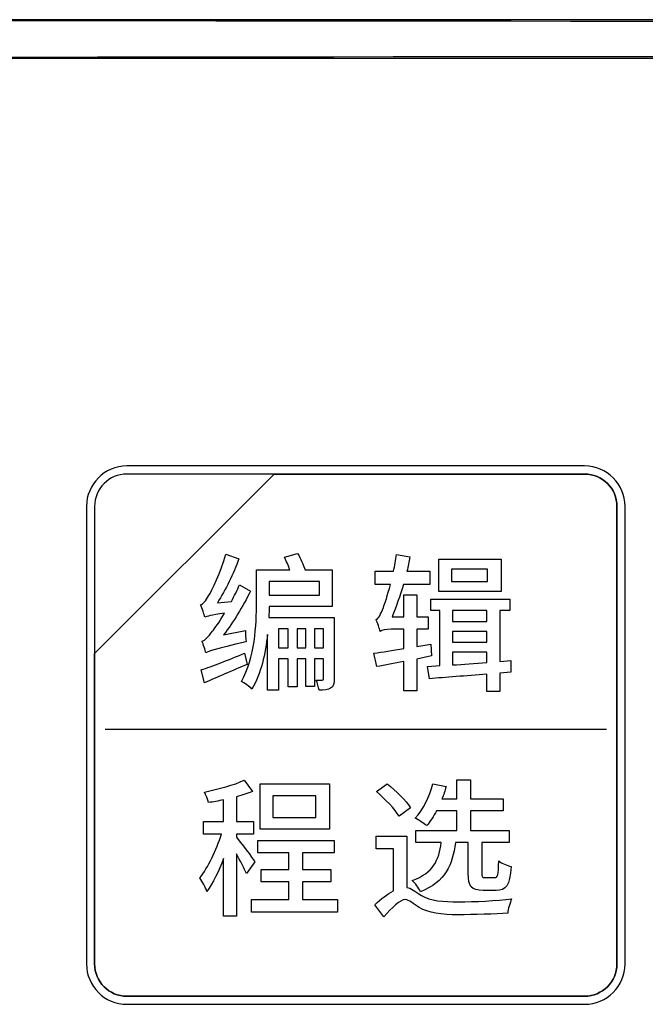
# Model space of a CAD drawing. Header units: millimetres. Extents: x 7205 to 9529, y -660 to 140.
# Tile 117 of 193: x 7567 to 7583, y -52 to -27. Entities that reach past the tile are written whole.
import ezdxf

# ---------------------------------------------------------------- set-up
doc = ezdxf.new("R2010")
doc.units = ezdxf.units.MM
doc.header["$LTSCALE"] = 3

msp = doc.modelspace()

# ---------------------------------------------------------------- linework, layer by layer
at = {"linetype": 'Continuous', "lineweight": 30}
for p, q in [((7651.521, -26.557), (7553.221, -26.557)), ((7553.221, -27.557), (7651.521, -27.557))]:
    msp.add_line(p, q, dxfattribs=at)
for centre, start_param, end_param in [((7602.371, 54.167), 4.680491, 4.744287), ((7602.371, -108.281), 1.538898, 1.602695)]:
    msp.add_ellipse(centre, major_axis=(1541.102, 0), ratio=0.052408, start_param=start_param, end_param=end_param, dxfattribs=at)
for points, knots in [([(7569.337, -38.163), (7569.337, -38.163), (7581.237, -38.163), (7581.237, -38.163), (7581.237, -38.163), (7581.814, -38.163), (7582.287, -38.635), (7582.287, -39.213), (7582.287, -39.213), (7582.287, -39.213), (7582.287, -51.113), (7582.287, -51.113), (7582.287, -51.113), (7582.287, -51.69), (7581.814, -52.163), (7581.237, -52.163), (7581.237, -52.163), (7581.237, -52.163), (7569.337, -52.163), (7569.337, -52.163), (7569.337, -52.163), (7568.759, -52.163), (7568.287, -51.69), (7568.287, -51.113), (7568.287, -51.113), (7568.287, -51.113), (7568.287, -39.213), (7568.287, -39.213), (7568.287, -39.213), (7568.287, -38.635), (7568.759, -38.163), (7569.337, -38.163)], [0, 0, 0, 0, 0.111111, 0.111111, 0.111111, 0.111111, 0.222222, 0.222222, 0.222222, 0.222222, 0.333333, 0.333333, 0.333333, 0.333333, 0.444444, 0.444444, 0.444444, 0.444444, 0.555556, 0.555556, 0.555556, 0.555556, 0.666667, 0.666667, 0.666667, 0.666667, 0.777778, 0.777778, 0.777778, 0.777778, 1, 1, 1, 1]), ([(7569.337, -38.163), (7569.337, -38.163), (7581.237, -38.163), (7581.237, -38.163), (7581.237, -38.163), (7581.814, -38.163), (7582.287, -38.635), (7582.287, -39.213), (7582.287, -39.213), (7582.287, -39.213), (7582.287, -51.113), (7582.287, -51.113), (7582.287, -51.113), (7582.287, -51.69), (7581.814, -52.163), (7581.237, -52.163), (7581.237, -52.163), (7581.237, -52.163), (7569.337, -52.163), (7569.337, -52.163), (7569.337, -52.163), (7568.759, -52.163), (7568.287, -51.69), (7568.287, -51.113), (7568.287, -51.113), (7568.287, -51.113), (7568.287, -39.213), (7568.287, -39.213), (7568.287, -39.213), (7568.287, -38.635), (7568.759, -38.163), (7569.337, -38.163)], [0, 0, 0, 0, 0.111111, 0.111111, 0.111111, 0.111111, 0.222222, 0.222222, 0.222222, 0.222222, 0.333333, 0.333333, 0.333333, 0.333333, 0.444444, 0.444444, 0.444444, 0.444444, 0.555556, 0.555556, 0.555556, 0.555556, 0.666667, 0.666667, 0.666667, 0.666667, 0.777778, 0.777778, 0.777778, 0.777778, 1, 1, 1, 1]), ([(7569.337, -38.163), (7569.337, -38.163), (7581.237, -38.163), (7581.237, -38.163), (7581.237, -38.163), (7581.814, -38.163), (7582.287, -38.635), (7582.287, -39.213), (7582.287, -39.213), (7582.287, -39.213), (7582.287, -51.113), (7582.287, -51.113), (7582.287, -51.113), (7582.287, -51.69), (7581.814, -52.163), (7581.237, -52.163), (7581.237, -52.163), (7581.237, -52.163), (7569.337, -52.163), (7569.337, -52.163), (7569.337, -52.163), (7568.759, -52.163), (7568.287, -51.69), (7568.287, -51.113), (7568.287, -51.113), (7568.287, -51.113), (7568.287, -39.213), (7568.287, -39.213), (7568.287, -39.213), (7568.287, -38.635), (7568.759, -38.163), (7569.337, -38.163)], [0, 0, 0, 0, 0.111111, 0.111111, 0.111111, 0.111111, 0.222222, 0.222222, 0.222222, 0.222222, 0.333333, 0.333333, 0.333333, 0.333333, 0.444444, 0.444444, 0.444444, 0.444444, 0.555556, 0.555556, 0.555556, 0.555556, 0.666667, 0.666667, 0.666667, 0.666667, 0.777778, 0.777778, 0.777778, 0.777778, 1, 1, 1, 1]), ([(7569.337, -38.373), (7569.337, -38.373), (7573.168, -38.373), (7573.168, -38.373), (7573.168, -38.373), (7573.168, -38.373), (7568.497, -43.043), (7568.497, -43.043), (7568.497, -43.043), (7568.497, -43.043), (7568.497, -39.213), (7568.497, -39.213), (7568.497, -39.213), (7568.497, -38.751), (7568.875, -38.373), (7569.337, -38.373)], [0, 0, 0, 0, 0.2, 0.2, 0.2, 0.2, 0.4, 0.4, 0.4, 0.4, 0.6, 0.6, 0.6, 0.6, 1, 1, 1, 1]), ([(7573.168, -38.373), (7573.168, -38.373), (7573.18, -38.373), (7573.18, -38.373), (7573.18, -38.373), (7573.18, -38.373), (7581.237, -38.373), (7581.237, -38.373), (7581.237, -38.373), (7581.699, -38.373), (7582.077, -38.751), (7582.077, -39.213), (7582.077, -39.213), (7582.077, -39.213), (7582.077, -51.113), (7582.077, -51.113), (7582.077, -51.113), (7582.077, -51.575), (7581.699, -51.953), (7581.237, -51.953), (7581.237, -51.953), (7581.237, -51.953), (7569.337, -51.953), (7569.337, -51.953), (7569.337, -51.953), (7568.875, -51.953), (7568.497, -51.575), (7568.497, -51.113), (7568.497, -51.113), (7568.497, -51.113), (7568.497, -43.133), (7568.497, -43.133), (7568.497, -43.133), (7568.497, -43.133), (7568.497, -43.043), (7568.497, -43.043), (7568.497, -43.043), (7568.497, -43.043), (7573.168, -38.373), (7573.168, -38.373)], [0, 0, 0, 0, 0.090909, 0.090909, 0.090909, 0.090909, 0.181818, 0.181818, 0.181818, 0.181818, 0.272727, 0.272727, 0.272727, 0.272727, 0.363636, 0.363636, 0.363636, 0.363636, 0.454545, 0.454545, 0.454545, 0.454545, 0.545455, 0.545455, 0.545455, 0.545455, 0.636364, 0.636364, 0.636364, 0.636364, 0.727273, 0.727273, 0.727273, 0.727273, 0.818182, 0.818182, 0.818182, 0.818182, 1, 1, 1, 1]), ([(7582.077, -51.113), (7582.077, -51.113), (7582.077, -39.213), (7582.077, -39.213), (7582.077, -39.213), (7582.077, -38.751), (7581.699, -38.373), (7581.237, -38.373), (7581.237, -38.373), (7581.237, -38.373), (7573.18, -38.373), (7573.18, -38.373), (7573.18, -38.373), (7573.18, -38.373), (7573.168, -38.373), (7573.168, -38.373), (7573.168, -38.373), (7573.168, -38.373), (7568.497, -43.043), (7568.497, -43.043), (7568.497, -43.043), (7568.497, -43.043), (7568.497, -43.133), (7568.497, -43.133), (7568.497, -43.133), (7568.497, -43.133), (7568.497, -51.113), (7568.497, -51.113), (7568.497, -51.113), (7568.497, -51.575), (7568.875, -51.953), (7569.337, -51.953), (7569.337, -51.953), (7569.337, -51.953), (7581.237, -51.953), (7581.237, -51.953), (7581.237, -51.953), (7581.699, -51.953), (7582.077, -51.575), (7582.077, -51.113)], [0, 0, 0, 0, 0.090909, 0.090909, 0.090909, 0.090909, 0.181818, 0.181818, 0.181818, 0.181818, 0.272727, 0.272727, 0.272727, 0.272727, 0.363636, 0.363636, 0.363636, 0.363636, 0.454545, 0.454545, 0.454545, 0.454545, 0.545455, 0.545455, 0.545455, 0.545455, 0.636364, 0.636364, 0.636364, 0.636364, 0.727273, 0.727273, 0.727273, 0.727273, 0.818182, 0.818182, 0.818182, 0.818182, 1, 1, 1, 1]), ([(7569.337, -38.373), (7569.337, -38.373), (7573.168, -38.373), (7573.168, -38.373), (7573.168, -38.373), (7573.168, -38.373), (7568.497, -43.043), (7568.497, -43.043), (7568.497, -43.043), (7568.497, -43.043), (7568.497, -39.213), (7568.497, -39.213), (7568.497, -39.213), (7568.497, -38.751), (7568.875, -38.373), (7569.337, -38.373)], [0, 0, 0, 0, 0.2, 0.2, 0.2, 0.2, 0.4, 0.4, 0.4, 0.4, 0.6, 0.6, 0.6, 0.6, 1, 1, 1, 1]), ([(7573.168, -38.373), (7573.168, -38.373), (7573.18, -38.373), (7573.18, -38.373), (7573.18, -38.373), (7573.18, -38.373), (7581.237, -38.373), (7581.237, -38.373), (7581.237, -38.373), (7581.699, -38.373), (7582.077, -38.751), (7582.077, -39.213), (7582.077, -39.213), (7582.077, -39.213), (7582.077, -51.113), (7582.077, -51.113), (7582.077, -51.113), (7582.077, -51.575), (7581.699, -51.953), (7581.237, -51.953), (7581.237, -51.953), (7581.237, -51.953), (7569.337, -51.953), (7569.337, -51.953), (7569.337, -51.953), (7568.875, -51.953), (7568.497, -51.575), (7568.497, -51.113), (7568.497, -51.113), (7568.497, -51.113), (7568.497, -43.133), (7568.497, -43.133), (7568.497, -43.133), (7568.497, -43.133), (7568.497, -43.043), (7568.497, -43.043), (7568.497, -43.043), (7568.497, -43.043), (7573.168, -38.373), (7573.168, -38.373)], [0, 0, 0, 0, 0.090909, 0.090909, 0.090909, 0.090909, 0.181818, 0.181818, 0.181818, 0.181818, 0.272727, 0.272727, 0.272727, 0.272727, 0.363636, 0.363636, 0.363636, 0.363636, 0.454545, 0.454545, 0.454545, 0.454545, 0.545455, 0.545455, 0.545455, 0.545455, 0.636364, 0.636364, 0.636364, 0.636364, 0.727273, 0.727273, 0.727273, 0.727273, 0.818182, 0.818182, 0.818182, 0.818182, 1, 1, 1, 1]), ([(7582.077, -51.113), (7582.077, -51.113), (7582.077, -39.213), (7582.077, -39.213), (7582.077, -39.213), (7582.077, -38.751), (7581.699, -38.373), (7581.237, -38.373), (7581.237, -38.373), (7581.237, -38.373), (7573.18, -38.373), (7573.18, -38.373), (7573.18, -38.373), (7573.18, -38.373), (7573.168, -38.373), (7573.168, -38.373), (7573.168, -38.373), (7573.168, -38.373), (7568.497, -43.043), (7568.497, -43.043), (7568.497, -43.043), (7568.497, -43.043), (7568.497, -43.133), (7568.497, -43.133), (7568.497, -43.133), (7568.497, -43.133), (7568.497, -51.113), (7568.497, -51.113), (7568.497, -51.113), (7568.497, -51.575), (7568.875, -51.953), (7569.337, -51.953), (7569.337, -51.953), (7569.337, -51.953), (7581.237, -51.953), (7581.237, -51.953), (7581.237, -51.953), (7581.699, -51.953), (7582.077, -51.575), (7582.077, -51.113)], [0, 0, 0, 0, 0.090909, 0.090909, 0.090909, 0.090909, 0.181818, 0.181818, 0.181818, 0.181818, 0.272727, 0.272727, 0.272727, 0.272727, 0.363636, 0.363636, 0.363636, 0.363636, 0.454545, 0.454545, 0.454545, 0.454545, 0.545455, 0.545455, 0.545455, 0.545455, 0.636364, 0.636364, 0.636364, 0.636364, 0.727273, 0.727273, 0.727273, 0.727273, 0.818182, 0.818182, 0.818182, 0.818182, 1, 1, 1, 1]), ([(7569.337, -38.373), (7569.337, -38.373), (7573.168, -38.373), (7573.168, -38.373), (7573.168, -38.373), (7573.168, -38.373), (7568.497, -43.043), (7568.497, -43.043), (7568.497, -43.043), (7568.497, -43.043), (7568.497, -39.213), (7568.497, -39.213), (7568.497, -39.213), (7568.497, -38.751), (7568.875, -38.373), (7569.337, -38.373)], [0, 0, 0, 0, 0.2, 0.2, 0.2, 0.2, 0.4, 0.4, 0.4, 0.4, 0.6, 0.6, 0.6, 0.6, 1, 1, 1, 1]), ([(7573.168, -38.373), (7573.168, -38.373), (7573.18, -38.373), (7573.18, -38.373), (7573.18, -38.373), (7573.18, -38.373), (7581.237, -38.373), (7581.237, -38.373), (7581.237, -38.373), (7581.699, -38.373), (7582.077, -38.751), (7582.077, -39.213), (7582.077, -39.213), (7582.077, -39.213), (7582.077, -51.113), (7582.077, -51.113), (7582.077, -51.113), (7582.077, -51.575), (7581.699, -51.953), (7581.237, -51.953), (7581.237, -51.953), (7581.237, -51.953), (7569.337, -51.953), (7569.337, -51.953), (7569.337, -51.953), (7568.875, -51.953), (7568.497, -51.575), (7568.497, -51.113), (7568.497, -51.113), (7568.497, -51.113), (7568.497, -43.133), (7568.497, -43.133), (7568.497, -43.133), (7568.497, -43.133), (7568.497, -43.043), (7568.497, -43.043), (7568.497, -43.043), (7568.497, -43.043), (7573.168, -38.373), (7573.168, -38.373)], [0, 0, 0, 0, 0.090909, 0.090909, 0.090909, 0.090909, 0.181818, 0.181818, 0.181818, 0.181818, 0.272727, 0.272727, 0.272727, 0.272727, 0.363636, 0.363636, 0.363636, 0.363636, 0.454545, 0.454545, 0.454545, 0.454545, 0.545455, 0.545455, 0.545455, 0.545455, 0.636364, 0.636364, 0.636364, 0.636364, 0.727273, 0.727273, 0.727273, 0.727273, 0.818182, 0.818182, 0.818182, 0.818182, 1, 1, 1, 1]), ([(7582.077, -51.113), (7582.077, -51.113), (7582.077, -39.213), (7582.077, -39.213), (7582.077, -39.213), (7582.077, -38.751), (7581.699, -38.373), (7581.237, -38.373), (7581.237, -38.373), (7581.237, -38.373), (7573.18, -38.373), (7573.18, -38.373), (7573.18, -38.373), (7573.18, -38.373), (7573.168, -38.373), (7573.168, -38.373), (7573.168, -38.373), (7573.168, -38.373), (7568.497, -43.043), (7568.497, -43.043), (7568.497, -43.043), (7568.497, -43.043), (7568.497, -43.133), (7568.497, -43.133), (7568.497, -43.133), (7568.497, -43.133), (7568.497, -51.113), (7568.497, -51.113), (7568.497, -51.113), (7568.497, -51.575), (7568.875, -51.953), (7569.337, -51.953), (7569.337, -51.953), (7569.337, -51.953), (7581.237, -51.953), (7581.237, -51.953), (7581.237, -51.953), (7581.699, -51.953), (7582.077, -51.575), (7582.077, -51.113)], [0, 0, 0, 0, 0.090909, 0.090909, 0.090909, 0.090909, 0.181818, 0.181818, 0.181818, 0.181818, 0.272727, 0.272727, 0.272727, 0.272727, 0.363636, 0.363636, 0.363636, 0.363636, 0.454545, 0.454545, 0.454545, 0.454545, 0.545455, 0.545455, 0.545455, 0.545455, 0.636364, 0.636364, 0.636364, 0.636364, 0.727273, 0.727273, 0.727273, 0.727273, 0.818182, 0.818182, 0.818182, 0.818182, 1, 1, 1, 1]), ([(7571.851, -42.558), (7572.108, -42.221), (7572.352, -41.813), (7572.55, -41.417), (7572.55, -41.417), (7572.55, -41.417), (7572.267, -41.25), (7572.267, -41.25), (7572.267, -41.25), (7572.205, -41.394), (7572.131, -41.545), (7572.053, -41.685), (7572.053, -41.685), (7572.053, -41.685), (7571.692, -41.72), (7571.692, -41.72), (7571.692, -41.72), (7571.902, -41.386), (7572.108, -40.971), (7572.251, -40.575), (7572.251, -40.575), (7572.251, -40.575), (7571.914, -40.455), (7571.914, -40.455), (7571.914, -40.455), (7571.785, -40.917), (7571.541, -41.413), (7571.463, -41.541), (7571.463, -41.541), (7571.386, -41.669), (7571.328, -41.755), (7571.254, -41.774), (7571.254, -41.774), (7571.293, -41.864), (7571.347, -42.027), (7571.366, -42.096), (7571.366, -42.096), (7571.421, -42.069), (7571.51, -42.042), (7571.875, -41.995), (7571.875, -41.995), (7571.743, -42.217), (7571.619, -42.387), (7571.564, -42.461), (7571.564, -42.461), (7571.452, -42.605), (7571.374, -42.698), (7571.289, -42.717), (7571.289, -42.717), (7571.324, -42.803), (7571.378, -42.958), (7571.39, -43.024), (7571.39, -43.024), (7571.471, -42.973), (7571.599, -42.931), (7572.441, -42.733), (7572.441, -42.733), (7572.426, -42.659), (7572.414, -42.531), (7572.418, -42.442), (7572.418, -42.442), (7572.418, -42.442), (7571.851, -42.558), (7571.851, -42.558)], [0, 0, 0, 0, 0.058824, 0.058824, 0.058824, 0.058824, 0.117647, 0.117647, 0.117647, 0.117647, 0.176471, 0.176471, 0.176471, 0.176471, 0.235294, 0.235294, 0.235294, 0.235294, 0.294118, 0.294118, 0.294118, 0.294118, 0.352941, 0.352941, 0.352941, 0.352941, 0.411765, 0.411765, 0.411765, 0.411765, 0.470588, 0.470588, 0.470588, 0.470588, 0.529412, 0.529412, 0.529412, 0.529412, 0.588235, 0.588235, 0.588235, 0.588235, 0.647059, 0.647059, 0.647059, 0.647059, 0.705882, 0.705882, 0.705882, 0.705882, 0.764706, 0.764706, 0.764706, 0.764706, 0.823529, 0.823529, 0.823529, 0.823529, 0.882353, 0.882353, 0.882353, 0.882353, 1, 1, 1, 1]), ([(7574.448, -42.1), (7574.448, -42.1), (7574.448, -42.104), (7574.448, -42.104), (7574.448, -42.104), (7574.448, -42.104), (7573.027, -42.104), (7573.027, -42.104), (7573.027, -42.104), (7573.031, -42.003), (7573.035, -41.91), (7573.035, -41.817), (7573.035, -41.817), (7573.035, -41.817), (7574.677, -41.817), (7574.677, -41.817), (7574.677, -41.817), (7574.677, -41.817), (7574.677, -40.866), (7574.677, -40.866), (7574.677, -40.866), (7574.677, -40.866), (7573.97, -40.866), (7573.97, -40.866), (7573.97, -40.866), (7573.924, -40.738), (7573.854, -40.567), (7573.776, -40.435), (7573.776, -40.435), (7573.776, -40.435), (7573.435, -40.536), (7573.435, -40.536), (7573.435, -40.536), (7573.485, -40.633), (7573.536, -40.758), (7573.574, -40.866), (7573.574, -40.866), (7573.574, -40.866), (7572.705, -40.866), (7572.705, -40.866), (7572.705, -40.866), (7572.705, -40.866), (7572.705, -41.701), (7572.705, -41.701), (7572.705, -41.701), (7572.705, -42.294), (7572.67, -43.152), (7572.313, -43.765), (7572.313, -43.765), (7572.387, -43.8), (7572.534, -43.905), (7572.589, -43.967), (7572.589, -43.967), (7572.825, -43.567), (7572.938, -43.035), (7572.992, -42.547), (7572.992, -42.547), (7572.992, -42.547), (7572.992, -43.99), (7572.992, -43.99), (7572.992, -43.99), (7572.992, -43.99), (7573.276, -43.99), (7573.276, -43.99), (7573.276, -43.99), (7573.276, -43.99), (7573.276, -43.175), (7573.276, -43.175), (7573.276, -43.175), (7573.276, -43.175), (7573.532, -43.175), (7573.532, -43.175), (7573.532, -43.175), (7573.532, -43.175), (7573.532, -43.905), (7573.532, -43.905), (7573.532, -43.905), (7573.532, -43.905), (7573.765, -43.905), (7573.765, -43.905), (7573.765, -43.905), (7573.765, -43.905), (7573.765, -43.175), (7573.765, -43.175), (7573.765, -43.175), (7573.765, -43.175), (7573.986, -43.175), (7573.986, -43.175), (7573.986, -43.175), (7573.986, -43.175), (7573.986, -43.897), (7573.986, -43.897), (7573.986, -43.897), (7573.986, -43.897), (7574.219, -43.897), (7574.219, -43.897), (7574.219, -43.897), (7574.219, -43.897), (7574.219, -43.175), (7574.219, -43.175), (7574.219, -43.175), (7574.219, -43.175), (7574.448, -43.175), (7574.448, -43.175), (7574.448, -43.175), (7574.448, -43.175), (7574.448, -43.695), (7574.448, -43.695), (7574.448, -43.695), (7574.448, -43.722), (7574.44, -43.73), (7574.413, -43.734), (7574.413, -43.734), (7574.389, -43.734), (7574.327, -43.734), (7574.257, -43.73), (7574.257, -43.73), (7574.292, -43.804), (7574.323, -43.916), (7574.335, -43.994), (7574.335, -43.994), (7574.467, -43.994), (7574.56, -43.99), (7574.634, -43.944), (7574.634, -43.944), (7574.711, -43.897), (7574.727, -43.819), (7574.727, -43.699), (7574.727, -43.699), (7574.727, -43.699), (7574.727, -42.1), (7574.727, -42.1), (7574.727, -42.1), (7574.727, -42.1), (7574.448, -42.1), (7574.448, -42.1)], [0, 0, 0, 0, 0.028571, 0.028571, 0.028571, 0.028571, 0.057143, 0.057143, 0.057143, 0.057143, 0.085714, 0.085714, 0.085714, 0.085714, 0.114286, 0.114286, 0.114286, 0.114286, 0.142857, 0.142857, 0.142857, 0.142857, 0.171429, 0.171429, 0.171429, 0.171429, 0.2, 0.2, 0.2, 0.2, 0.228571, 0.228571, 0.228571, 0.228571, 0.257143, 0.257143, 0.257143, 0.257143, 0.285714, 0.285714, 0.285714, 0.285714, 0.314286, 0.314286, 0.314286, 0.314286, 0.342857, 0.342857, 0.342857, 0.342857, 0.371429, 0.371429, 0.371429, 0.371429, 0.4, 0.4, 0.4, 0.4, 0.428571, 0.428571, 0.428571, 0.428571, 0.457143, 0.457143, 0.457143, 0.457143, 0.485714, 0.485714, 0.485714, 0.485714, 0.514286, 0.514286, 0.514286, 0.514286, 0.542857, 0.542857, 0.542857, 0.542857, 0.571429, 0.571429, 0.571429, 0.571429, 0.6, 0.6, 0.6, 0.6, 0.628571, 0.628571, 0.628571, 0.628571, 0.657143, 0.657143, 0.657143, 0.657143, 0.685714, 0.685714, 0.685714, 0.685714, 0.714286, 0.714286, 0.714286, 0.714286, 0.742857, 0.742857, 0.742857, 0.742857, 0.771429, 0.771429, 0.771429, 0.771429, 0.8, 0.8, 0.8, 0.8, 0.828571, 0.828571, 0.828571, 0.828571, 0.857143, 0.857143, 0.857143, 0.857143, 0.885714, 0.885714, 0.885714, 0.885714, 0.914286, 0.914286, 0.914286, 0.914286, 0.942857, 0.942857, 0.942857, 0.942857, 1, 1, 1, 1]), ([(7577.259, -43.101), (7577.259, -43.101), (7577.24, -42.795), (7577.24, -42.795), (7577.24, -42.795), (7577.24, -42.795), (7576.871, -42.857), (7576.871, -42.857), (7576.871, -42.857), (7576.871, -42.857), (7576.871, -42.411), (7576.871, -42.411), (7576.871, -42.411), (7576.871, -42.411), (7577.174, -42.411), (7577.174, -42.411), (7577.174, -42.411), (7577.174, -42.411), (7577.174, -42.085), (7577.174, -42.085), (7577.174, -42.085), (7577.174, -42.085), (7576.871, -42.085), (7576.871, -42.085), (7576.871, -42.085), (7576.871, -42.085), (7576.871, -41.514), (7576.871, -41.514), (7576.871, -41.514), (7576.871, -41.514), (7576.541, -41.514), (7576.541, -41.514), (7576.541, -41.514), (7576.541, -41.514), (7576.541, -42.085), (7576.541, -42.085), (7576.541, -42.085), (7576.541, -42.085), (7576.235, -42.085), (7576.235, -42.085), (7576.235, -42.085), (7576.336, -41.836), (7576.436, -41.541), (7576.526, -41.243), (7576.526, -41.243), (7576.526, -41.243), (7577.209, -41.243), (7577.209, -41.243), (7577.209, -41.243), (7577.209, -41.243), (7577.209, -40.901), (7577.209, -40.901), (7577.209, -40.901), (7577.209, -40.901), (7576.619, -40.901), (7576.619, -40.901), (7576.619, -40.901), (7576.646, -40.777), (7576.673, -40.649), (7576.696, -40.529), (7576.696, -40.529), (7576.696, -40.529), (7576.347, -40.463), (7576.347, -40.463), (7576.347, -40.463), (7576.328, -40.61), (7576.301, -40.758), (7576.27, -40.901), (7576.27, -40.901), (7576.27, -40.901), (7575.792, -40.901), (7575.792, -40.901), (7575.792, -40.901), (7575.792, -40.901), (7575.792, -41.243), (7575.792, -41.243), (7575.792, -41.243), (7575.792, -41.243), (7576.188, -41.243), (7576.188, -41.243), (7576.188, -41.243), (7576.114, -41.526), (7576.041, -41.755), (7576.006, -41.844), (7576.006, -41.844), (7575.936, -42.015), (7575.885, -42.135), (7575.816, -42.155), (7575.816, -42.155), (7575.854, -42.236), (7575.905, -42.399), (7575.924, -42.465), (7575.924, -42.465), (7575.955, -42.434), (7576.079, -42.411), (7576.207, -42.411), (7576.207, -42.411), (7576.207, -42.411), (7576.541, -42.411), (7576.541, -42.411), (7576.541, -42.411), (7576.541, -42.411), (7576.541, -42.911), (7576.541, -42.911), (7576.541, -42.911), (7576.246, -42.958), (7575.971, -43.004), (7575.761, -43.032), (7575.761, -43.032), (7575.761, -43.032), (7575.835, -43.381), (7575.835, -43.381), (7575.835, -43.381), (7576.044, -43.346), (7576.285, -43.299), (7576.541, -43.249), (7576.541, -43.249), (7576.541, -43.249), (7576.541, -44.013), (7576.541, -44.013), (7576.541, -44.013), (7576.541, -44.013), (7576.871, -44.013), (7576.871, -44.013), (7576.871, -44.013), (7576.871, -44.013), (7576.871, -43.183), (7576.871, -43.183), (7576.871, -43.183), (7576.871, -43.183), (7577.259, -43.101), (7577.259, -43.101)], [0, 0, 0, 0, 0.029412, 0.029412, 0.029412, 0.029412, 0.058824, 0.058824, 0.058824, 0.058824, 0.088235, 0.088235, 0.088235, 0.088235, 0.117647, 0.117647, 0.117647, 0.117647, 0.147059, 0.147059, 0.147059, 0.147059, 0.176471, 0.176471, 0.176471, 0.176471, 0.205882, 0.205882, 0.205882, 0.205882, 0.235294, 0.235294, 0.235294, 0.235294, 0.264706, 0.264706, 0.264706, 0.264706, 0.294118, 0.294118, 0.294118, 0.294118, 0.323529, 0.323529, 0.323529, 0.323529, 0.352941, 0.352941, 0.352941, 0.352941, 0.382353, 0.382353, 0.382353, 0.382353, 0.411765, 0.411765, 0.411765, 0.411765, 0.441176, 0.441176, 0.441176, 0.441176, 0.470588, 0.470588, 0.470588, 0.470588, 0.5, 0.5, 0.5, 0.5, 0.529412, 0.529412, 0.529412, 0.529412, 0.558824, 0.558824, 0.558824, 0.558824, 0.588235, 0.588235, 0.588235, 0.588235, 0.617647, 0.617647, 0.617647, 0.617647, 0.647059, 0.647059, 0.647059, 0.647059, 0.676471, 0.676471, 0.676471, 0.676471, 0.705882, 0.705882, 0.705882, 0.705882, 0.735294, 0.735294, 0.735294, 0.735294, 0.764706, 0.764706, 0.764706, 0.764706, 0.794118, 0.794118, 0.794118, 0.794118, 0.823529, 0.823529, 0.823529, 0.823529, 0.852941, 0.852941, 0.852941, 0.852941, 0.882353, 0.882353, 0.882353, 0.882353, 0.911765, 0.911765, 0.911765, 0.911765, 0.941176, 0.941176, 0.941176, 0.941176, 1, 1, 1, 1]), ([(7579.064, -40.583), (7579.064, -40.583), (7577.449, -40.583), (7577.449, -40.583), (7577.449, -40.583), (7577.449, -40.583), (7577.449, -41.429), (7577.449, -41.429), (7577.449, -41.429), (7577.449, -41.429), (7579.064, -41.429), (7579.064, -41.429), (7579.064, -41.429), (7579.064, -41.429), (7579.064, -40.583), (7579.064, -40.583)], [0, 0, 0, 0, 0.2, 0.2, 0.2, 0.2, 0.4, 0.4, 0.4, 0.4, 0.6, 0.6, 0.6, 0.6, 1, 1, 1, 1]), ([(7578.714, -41.165), (7578.714, -41.165), (7577.779, -41.165), (7577.779, -41.165), (7577.779, -41.165), (7577.779, -41.165), (7577.779, -40.847), (7577.779, -40.847), (7577.779, -40.847), (7577.779, -40.847), (7578.714, -40.847), (7578.714, -40.847), (7578.714, -40.847), (7578.714, -40.847), (7578.714, -41.165), (7578.714, -41.165)], [0, 0, 0, 0, 0.2, 0.2, 0.2, 0.2, 0.4, 0.4, 0.4, 0.4, 0.6, 0.6, 0.6, 0.6, 1, 1, 1, 1]), ([(7574.343, -41.165), (7574.343, -41.165), (7574.343, -41.522), (7574.343, -41.522), (7574.343, -41.522), (7574.343, -41.522), (7573.035, -41.522), (7573.035, -41.522), (7573.035, -41.522), (7573.035, -41.522), (7573.035, -41.165), (7573.035, -41.165), (7573.035, -41.165), (7573.035, -41.165), (7574.343, -41.165), (7574.343, -41.165)], [0, 0, 0, 0, 0.2, 0.2, 0.2, 0.2, 0.4, 0.4, 0.4, 0.4, 0.6, 0.6, 0.6, 0.6, 1, 1, 1, 1]), ([(7579.32, -43.222), (7579.32, -43.222), (7579.033, -43.245), (7579.033, -43.245), (7579.033, -43.245), (7579.033, -43.245), (7579.033, -41.922), (7579.033, -41.922), (7579.033, -41.922), (7579.033, -41.922), (7579.289, -41.922), (7579.289, -41.922), (7579.289, -41.922), (7579.289, -41.922), (7579.289, -41.627), (7579.289, -41.627), (7579.289, -41.627), (7579.289, -41.627), (7577.236, -41.627), (7577.236, -41.627), (7577.236, -41.627), (7577.236, -41.627), (7577.236, -41.922), (7577.236, -41.922), (7577.236, -41.922), (7577.236, -41.922), (7577.473, -41.922), (7577.473, -41.922), (7577.473, -41.922), (7577.473, -41.922), (7577.473, -43.356), (7577.473, -43.356), (7577.473, -43.356), (7577.473, -43.356), (7577.154, -43.375), (7577.154, -43.375), (7577.154, -43.375), (7577.154, -43.375), (7577.205, -43.695), (7577.205, -43.695), (7577.205, -43.695), (7577.608, -43.664), (7578.144, -43.621), (7578.699, -43.575), (7578.699, -43.575), (7578.699, -43.575), (7578.699, -44.025), (7578.699, -44.025), (7578.699, -44.025), (7578.699, -44.025), (7579.033, -44.025), (7579.033, -44.025), (7579.033, -44.025), (7579.033, -44.025), (7579.033, -43.55), (7579.033, -43.55), (7579.033, -43.55), (7579.033, -43.55), (7579.32, -43.522), (7579.32, -43.522), (7579.32, -43.522), (7579.32, -43.522), (7579.32, -43.222), (7579.32, -43.222)], [0, 0, 0, 0, 0.058824, 0.058824, 0.058824, 0.058824, 0.117647, 0.117647, 0.117647, 0.117647, 0.176471, 0.176471, 0.176471, 0.176471, 0.235294, 0.235294, 0.235294, 0.235294, 0.294118, 0.294118, 0.294118, 0.294118, 0.352941, 0.352941, 0.352941, 0.352941, 0.411765, 0.411765, 0.411765, 0.411765, 0.470588, 0.470588, 0.470588, 0.470588, 0.529412, 0.529412, 0.529412, 0.529412, 0.588235, 0.588235, 0.588235, 0.588235, 0.647059, 0.647059, 0.647059, 0.647059, 0.705882, 0.705882, 0.705882, 0.705882, 0.764706, 0.764706, 0.764706, 0.764706, 0.823529, 0.823529, 0.823529, 0.823529, 0.882353, 0.882353, 0.882353, 0.882353, 1, 1, 1, 1]), ([(7578.699, -41.922), (7578.699, -41.922), (7578.699, -42.205), (7578.699, -42.205), (7578.699, -42.205), (7578.699, -42.205), (7577.806, -42.205), (7577.806, -42.205), (7577.806, -42.205), (7577.806, -42.205), (7577.806, -41.922), (7577.806, -41.922), (7577.806, -41.922), (7577.806, -41.922), (7578.699, -41.922), (7578.699, -41.922)], [0, 0, 0, 0, 0.2, 0.2, 0.2, 0.2, 0.4, 0.4, 0.4, 0.4, 0.6, 0.6, 0.6, 0.6, 1, 1, 1, 1]), ([(7573.276, -42.892), (7573.276, -42.892), (7573.276, -42.395), (7573.276, -42.395), (7573.276, -42.395), (7573.276, -42.395), (7573.532, -42.395), (7573.532, -42.395), (7573.532, -42.395), (7573.532, -42.395), (7573.532, -42.892), (7573.532, -42.892), (7573.532, -42.892), (7573.532, -42.892), (7573.276, -42.892), (7573.276, -42.892)], [0, 0, 0, 0, 0.2, 0.2, 0.2, 0.2, 0.4, 0.4, 0.4, 0.4, 0.6, 0.6, 0.6, 0.6, 1, 1, 1, 1]), ([(7573.765, -42.892), (7573.765, -42.892), (7573.765, -42.395), (7573.765, -42.395), (7573.765, -42.395), (7573.765, -42.395), (7573.986, -42.395), (7573.986, -42.395), (7573.986, -42.395), (7573.986, -42.395), (7573.986, -42.892), (7573.986, -42.892), (7573.986, -42.892), (7573.986, -42.892), (7573.765, -42.892), (7573.765, -42.892)], [0, 0, 0, 0, 0.2, 0.2, 0.2, 0.2, 0.4, 0.4, 0.4, 0.4, 0.6, 0.6, 0.6, 0.6, 1, 1, 1, 1]), ([(7574.219, -42.892), (7574.219, -42.892), (7574.219, -42.395), (7574.219, -42.395), (7574.219, -42.395), (7574.219, -42.395), (7574.448, -42.395), (7574.448, -42.395), (7574.448, -42.395), (7574.448, -42.395), (7574.448, -42.892), (7574.448, -42.892), (7574.448, -42.892), (7574.448, -42.892), (7574.219, -42.892), (7574.219, -42.892)], [0, 0, 0, 0, 0.2, 0.2, 0.2, 0.2, 0.4, 0.4, 0.4, 0.4, 0.6, 0.6, 0.6, 0.6, 1, 1, 1, 1]), ([(7577.806, -42.469), (7577.806, -42.469), (7578.699, -42.469), (7578.699, -42.469), (7578.699, -42.469), (7578.699, -42.469), (7578.699, -42.748), (7578.699, -42.748), (7578.699, -42.748), (7578.699, -42.748), (7577.806, -42.748), (7577.806, -42.748), (7577.806, -42.748), (7577.806, -42.748), (7577.806, -42.469), (7577.806, -42.469)], [0, 0, 0, 0, 0.2, 0.2, 0.2, 0.2, 0.4, 0.4, 0.4, 0.4, 0.6, 0.6, 0.6, 0.6, 1, 1, 1, 1]), ([(7577.806, -43.008), (7577.806, -43.008), (7578.699, -43.008), (7578.699, -43.008), (7578.699, -43.008), (7578.699, -43.008), (7578.699, -43.272), (7578.699, -43.272), (7578.699, -43.272), (7578.384, -43.295), (7578.082, -43.319), (7577.806, -43.338), (7577.806, -43.338), (7577.806, -43.338), (7577.806, -43.008), (7577.806, -43.008)], [0, 0, 0, 0, 0.2, 0.2, 0.2, 0.2, 0.4, 0.4, 0.4, 0.4, 0.6, 0.6, 0.6, 0.6, 1, 1, 1, 1]), ([(7572.395, -43.035), (7571.976, -43.206), (7571.553, -43.373), (7571.269, -43.466), (7571.269, -43.466), (7571.269, -43.466), (7571.355, -43.8), (7571.355, -43.8), (7571.355, -43.8), (7571.673, -43.66), (7572.08, -43.489), (7572.465, -43.323), (7572.465, -43.323), (7572.465, -43.323), (7572.395, -43.035), (7572.395, -43.035)], [0, 0, 0, 0, 0.2, 0.2, 0.2, 0.2, 0.4, 0.4, 0.4, 0.4, 0.6, 0.6, 0.6, 0.6, 1, 1, 1, 1]), ([(7572.664, -48.458), (7572.599, -48.353), (7572.292, -47.949), (7572.183, -47.817), (7572.183, -47.817), (7572.183, -47.817), (7572.183, -47.74), (7572.183, -47.74), (7572.183, -47.74), (7572.183, -47.74), (7572.633, -47.74), (7572.633, -47.74), (7572.633, -47.74), (7572.633, -47.74), (7572.633, -47.406), (7572.633, -47.406), (7572.633, -47.406), (7572.633, -47.406), (7572.183, -47.406), (7572.183, -47.406), (7572.183, -47.406), (7572.183, -47.406), (7572.183, -46.766), (7572.183, -46.766), (7572.183, -46.766), (7572.335, -46.723), (7572.482, -46.677), (7572.606, -46.626), (7572.606, -46.626), (7572.606, -46.626), (7572.385, -46.335), (7572.385, -46.335), (7572.385, -46.335), (7572.129, -46.459), (7571.718, -46.568), (7571.357, -46.642), (7571.357, -46.642), (7571.392, -46.719), (7571.438, -46.84), (7571.458, -46.917), (7571.458, -46.917), (7571.582, -46.898), (7571.718, -46.874), (7571.85, -46.847), (7571.85, -46.847), (7571.85, -46.847), (7571.85, -47.406), (7571.85, -47.406), (7571.85, -47.406), (7571.85, -47.406), (7571.333, -47.406), (7571.333, -47.406), (7571.333, -47.406), (7571.333, -47.406), (7571.333, -47.74), (7571.333, -47.74), (7571.333, -47.74), (7571.333, -47.74), (7571.795, -47.74), (7571.795, -47.74), (7571.795, -47.74), (7571.667, -48.143), (7571.446, -48.609), (7571.236, -48.877), (7571.236, -48.877), (7571.298, -48.97), (7571.384, -49.125), (7571.419, -49.23), (7571.419, -49.23), (7571.57, -49.02), (7571.725, -48.706), (7571.85, -48.369), (7571.85, -48.369), (7571.85, -48.369), (7571.85, -49.87), (7571.85, -49.87), (7571.85, -49.87), (7571.85, -49.87), (7572.183, -49.87), (7572.183, -49.87), (7572.183, -49.87), (7572.183, -49.87), (7572.183, -48.248), (7572.183, -48.248), (7572.183, -48.248), (7572.284, -48.431), (7572.393, -48.64), (7572.443, -48.76), (7572.443, -48.76), (7572.443, -48.76), (7572.664, -48.458), (7572.664, -48.458)], [0, 0, 0, 0, 0.041667, 0.041667, 0.041667, 0.041667, 0.083333, 0.083333, 0.083333, 0.083333, 0.125, 0.125, 0.125, 0.125, 0.166667, 0.166667, 0.166667, 0.166667, 0.208333, 0.208333, 0.208333, 0.208333, 0.25, 0.25, 0.25, 0.25, 0.291667, 0.291667, 0.291667, 0.291667, 0.333333, 0.333333, 0.333333, 0.333333, 0.375, 0.375, 0.375, 0.375, 0.416667, 0.416667, 0.416667, 0.416667, 0.458333, 0.458333, 0.458333, 0.458333, 0.5, 0.5, 0.5, 0.5, 0.541667, 0.541667, 0.541667, 0.541667, 0.583333, 0.583333, 0.583333, 0.583333, 0.625, 0.625, 0.625, 0.625, 0.666667, 0.666667, 0.666667, 0.666667, 0.708333, 0.708333, 0.708333, 0.708333, 0.75, 0.75, 0.75, 0.75, 0.791667, 0.791667, 0.791667, 0.791667, 0.833333, 0.833333, 0.833333, 0.833333, 0.875, 0.875, 0.875, 0.875, 0.916667, 0.916667, 0.916667, 0.916667, 1, 1, 1, 1]), ([(7578.212, -47.957), (7578.212, -47.957), (7578.212, -48.76), (7578.212, -48.76), (7578.212, -48.76), (7578.212, -49.098), (7578.282, -49.203), (7578.604, -49.203), (7578.604, -49.203), (7578.604, -49.203), (7578.937, -49.203), (7578.937, -49.203), (7578.937, -49.203), (7579.197, -49.203), (7579.287, -49.079), (7579.326, -48.578), (7579.326, -48.578), (7579.225, -48.555), (7579.077, -48.497), (7579.007, -48.434), (7579.007, -48.434), (7578.996, -48.815), (7578.98, -48.869), (7578.903, -48.869), (7578.903, -48.869), (7578.903, -48.869), (7578.658, -48.869), (7578.658, -48.869), (7578.658, -48.869), (7578.577, -48.869), (7578.565, -48.857), (7578.565, -48.757), (7578.565, -48.757), (7578.565, -48.757), (7578.565, -47.957), (7578.565, -47.957), (7578.565, -47.957), (7578.565, -47.957), (7579.279, -47.957), (7579.279, -47.957), (7579.279, -47.957), (7579.279, -47.957), (7579.279, -47.643), (7579.279, -47.643), (7579.279, -47.643), (7579.279, -47.643), (7578.274, -47.643), (7578.274, -47.643), (7578.274, -47.643), (7578.274, -47.643), (7578.274, -47.127), (7578.274, -47.127), (7578.274, -47.127), (7578.274, -47.127), (7579.12, -47.127), (7579.12, -47.127), (7579.12, -47.127), (7579.12, -47.127), (7579.12, -46.82), (7579.12, -46.82), (7579.12, -46.82), (7579.12, -46.82), (7578.274, -46.82), (7578.274, -46.82), (7578.274, -46.82), (7578.274, -46.82), (7578.274, -46.327), (7578.274, -46.327), (7578.274, -46.327), (7578.274, -46.327), (7577.913, -46.327), (7577.913, -46.327), (7577.913, -46.327), (7577.913, -46.327), (7577.913, -46.82), (7577.913, -46.82), (7577.913, -46.82), (7577.913, -46.82), (7577.529, -46.82), (7577.529, -46.82), (7577.529, -46.82), (7577.571, -46.719), (7577.606, -46.607), (7577.634, -46.502), (7577.634, -46.502), (7577.634, -46.502), (7577.292, -46.428), (7577.292, -46.428), (7577.292, -46.428), (7577.207, -46.766), (7577.044, -47.1), (7576.834, -47.321), (7576.834, -47.321), (7576.916, -47.363), (7577.067, -47.46), (7577.133, -47.515), (7577.133, -47.515), (7577.222, -47.41), (7577.308, -47.274), (7577.389, -47.127), (7577.389, -47.127), (7577.389, -47.127), (7577.913, -47.127), (7577.913, -47.127), (7577.913, -47.127), (7577.913, -47.127), (7577.913, -47.643), (7577.913, -47.643), (7577.913, -47.643), (7577.913, -47.643), (7576.846, -47.643), (7576.846, -47.643), (7576.846, -47.643), (7576.846, -47.643), (7576.846, -47.957), (7576.846, -47.957), (7576.846, -47.957), (7576.846, -47.957), (7577.509, -47.957), (7577.509, -47.957), (7577.509, -47.957), (7577.451, -48.407), (7577.308, -48.745), (7576.753, -48.943), (7576.753, -48.943), (7576.83, -49.009), (7576.931, -49.145), (7576.97, -49.234), (7576.97, -49.234), (7577.618, -48.974), (7577.804, -48.539), (7577.878, -47.957), (7577.878, -47.957), (7577.878, -47.957), (7578.212, -47.957), (7578.212, -47.957)], [0, 0, 0, 0, 0.028571, 0.028571, 0.028571, 0.028571, 0.057143, 0.057143, 0.057143, 0.057143, 0.085714, 0.085714, 0.085714, 0.085714, 0.114286, 0.114286, 0.114286, 0.114286, 0.142857, 0.142857, 0.142857, 0.142857, 0.171429, 0.171429, 0.171429, 0.171429, 0.2, 0.2, 0.2, 0.2, 0.228571, 0.228571, 0.228571, 0.228571, 0.257143, 0.257143, 0.257143, 0.257143, 0.285714, 0.285714, 0.285714, 0.285714, 0.314286, 0.314286, 0.314286, 0.314286, 0.342857, 0.342857, 0.342857, 0.342857, 0.371429, 0.371429, 0.371429, 0.371429, 0.4, 0.4, 0.4, 0.4, 0.428571, 0.428571, 0.428571, 0.428571, 0.457143, 0.457143, 0.457143, 0.457143, 0.485714, 0.485714, 0.485714, 0.485714, 0.514286, 0.514286, 0.514286, 0.514286, 0.542857, 0.542857, 0.542857, 0.542857, 0.571429, 0.571429, 0.571429, 0.571429, 0.6, 0.6, 0.6, 0.6, 0.628571, 0.628571, 0.628571, 0.628571, 0.657143, 0.657143, 0.657143, 0.657143, 0.685714, 0.685714, 0.685714, 0.685714, 0.714286, 0.714286, 0.714286, 0.714286, 0.742857, 0.742857, 0.742857, 0.742857, 0.771429, 0.771429, 0.771429, 0.771429, 0.8, 0.8, 0.8, 0.8, 0.828571, 0.828571, 0.828571, 0.828571, 0.857143, 0.857143, 0.857143, 0.857143, 0.885714, 0.885714, 0.885714, 0.885714, 0.914286, 0.914286, 0.914286, 0.914286, 0.942857, 0.942857, 0.942857, 0.942857, 1, 1, 1, 1]), ([(7574.601, -46.432), (7574.601, -46.432), (7572.8, -46.432), (7572.8, -46.432), (7572.8, -46.432), (7572.8, -46.432), (7572.8, -47.608), (7572.8, -47.608), (7572.8, -47.608), (7572.8, -47.608), (7574.601, -47.608), (7574.601, -47.608), (7574.601, -47.608), (7574.601, -47.608), (7574.601, -46.432), (7574.601, -46.432)], [0, 0, 0, 0, 0.2, 0.2, 0.2, 0.2, 0.4, 0.4, 0.4, 0.4, 0.6, 0.6, 0.6, 0.6, 1, 1, 1, 1]), ([(7576.714, -47.049), (7576.59, -46.867), (7576.33, -46.607), (7576.105, -46.432), (7576.105, -46.432), (7576.105, -46.432), (7575.825, -46.63), (7575.825, -46.63), (7575.825, -46.63), (7576.046, -46.82), (7576.306, -47.084), (7576.415, -47.27), (7576.415, -47.27), (7576.415, -47.27), (7576.714, -47.049), (7576.714, -47.049)], [0, 0, 0, 0, 0.2, 0.2, 0.2, 0.2, 0.4, 0.4, 0.4, 0.4, 0.6, 0.6, 0.6, 0.6, 1, 1, 1, 1]), ([(7574.252, -47.301), (7574.252, -47.301), (7573.134, -47.301), (7573.134, -47.301), (7573.134, -47.301), (7573.134, -47.301), (7573.134, -46.739), (7573.134, -46.739), (7573.134, -46.739), (7573.134, -46.739), (7574.252, -46.739), (7574.252, -46.739), (7574.252, -46.739), (7574.252, -46.739), (7574.252, -47.301), (7574.252, -47.301)], [0, 0, 0, 0, 0.2, 0.2, 0.2, 0.2, 0.4, 0.4, 0.4, 0.4, 0.6, 0.6, 0.6, 0.6, 1, 1, 1, 1]), ([(7576.617, -47.786), (7576.617, -47.786), (7575.817, -47.786), (7575.817, -47.786), (7575.817, -47.786), (7575.817, -47.786), (7575.817, -48.12), (7575.817, -48.12), (7575.817, -48.12), (7575.817, -48.12), (7576.271, -48.12), (7576.271, -48.12), (7576.271, -48.12), (7576.271, -48.12), (7576.271, -49.211), (7576.271, -49.211), (7576.271, -49.211), (7576.112, -49.292), (7575.942, -49.424), (7575.779, -49.575), (7575.779, -49.575), (7575.779, -49.575), (7576.015, -49.89), (7576.015, -49.89), (7576.015, -49.89), (7576.229, -49.649), (7576.438, -49.44), (7576.578, -49.44), (7576.578, -49.44), (7576.667, -49.44), (7576.784, -49.552), (7576.935, -49.645), (7576.935, -49.645), (7577.191, -49.789), (7577.506, -49.835), (7577.956, -49.835), (7577.956, -49.835), (7578.328, -49.835), (7578.941, -49.812), (7579.24, -49.793), (7579.24, -49.793), (7579.244, -49.696), (7579.298, -49.517), (7579.337, -49.42), (7579.337, -49.42), (7578.961, -49.467), (7578.375, -49.498), (7577.96, -49.498), (7577.96, -49.498), (7577.556, -49.498), (7577.234, -49.474), (7576.993, -49.331), (7576.993, -49.331), (7576.815, -49.226), (7576.718, -49.137), (7576.617, -49.121), (7576.617, -49.121), (7576.617, -49.121), (7576.617, -47.786), (7576.617, -47.786)], [0, 0, 0, 0, 0.0625, 0.0625, 0.0625, 0.0625, 0.125, 0.125, 0.125, 0.125, 0.1875, 0.1875, 0.1875, 0.1875, 0.25, 0.25, 0.25, 0.25, 0.3125, 0.3125, 0.3125, 0.3125, 0.375, 0.375, 0.375, 0.375, 0.4375, 0.4375, 0.4375, 0.4375, 0.5, 0.5, 0.5, 0.5, 0.5625, 0.5625, 0.5625, 0.5625, 0.625, 0.625, 0.625, 0.625, 0.6875, 0.6875, 0.6875, 0.6875, 0.75, 0.75, 0.75, 0.75, 0.8125, 0.8125, 0.8125, 0.8125, 0.875, 0.875, 0.875, 0.875, 1, 1, 1, 1]), ([(7573.906, -49.436), (7573.906, -49.436), (7573.906, -48.978), (7573.906, -48.978), (7573.906, -48.978), (7573.906, -48.978), (7574.64, -48.978), (7574.64, -48.978), (7574.64, -48.978), (7574.64, -48.978), (7574.64, -48.66), (7574.64, -48.66), (7574.64, -48.66), (7574.64, -48.66), (7573.906, -48.66), (7573.906, -48.66), (7573.906, -48.66), (7573.906, -48.66), (7573.906, -48.221), (7573.906, -48.221), (7573.906, -48.221), (7573.906, -48.221), (7574.729, -48.221), (7574.729, -48.221), (7574.729, -48.221), (7574.729, -48.221), (7574.729, -47.899), (7574.729, -47.899), (7574.729, -47.899), (7574.729, -47.899), (7572.738, -47.899), (7572.738, -47.899), (7572.738, -47.899), (7572.738, -47.899), (7572.738, -48.221), (7572.738, -48.221), (7572.738, -48.221), (7572.738, -48.221), (7573.549, -48.221), (7573.549, -48.221), (7573.549, -48.221), (7573.549, -48.221), (7573.549, -48.66), (7573.549, -48.66), (7573.549, -48.66), (7573.549, -48.66), (7572.831, -48.66), (7572.831, -48.66), (7572.831, -48.66), (7572.831, -48.66), (7572.831, -48.978), (7572.831, -48.978), (7572.831, -48.978), (7572.831, -48.978), (7573.549, -48.978), (7573.549, -48.978), (7573.549, -48.978), (7573.549, -48.978), (7573.549, -49.436), (7573.549, -49.436), (7573.549, -49.436), (7573.549, -49.436), (7572.579, -49.436), (7572.579, -49.436), (7572.579, -49.436), (7572.579, -49.436), (7572.579, -49.769), (7572.579, -49.769), (7572.579, -49.769), (7572.579, -49.769), (7574.814, -49.769), (7574.814, -49.769), (7574.814, -49.769), (7574.814, -49.769), (7574.814, -49.436), (7574.814, -49.436), (7574.814, -49.436), (7574.814, -49.436), (7573.906, -49.436), (7573.906, -49.436)], [0, 0, 0, 0, 0.047619, 0.047619, 0.047619, 0.047619, 0.095238, 0.095238, 0.095238, 0.095238, 0.142857, 0.142857, 0.142857, 0.142857, 0.190476, 0.190476, 0.190476, 0.190476, 0.238095, 0.238095, 0.238095, 0.238095, 0.285714, 0.285714, 0.285714, 0.285714, 0.333333, 0.333333, 0.333333, 0.333333, 0.380952, 0.380952, 0.380952, 0.380952, 0.428571, 0.428571, 0.428571, 0.428571, 0.47619, 0.47619, 0.47619, 0.47619, 0.52381, 0.52381, 0.52381, 0.52381, 0.571429, 0.571429, 0.571429, 0.571429, 0.619048, 0.619048, 0.619048, 0.619048, 0.666667, 0.666667, 0.666667, 0.666667, 0.714286, 0.714286, 0.714286, 0.714286, 0.761905, 0.761905, 0.761905, 0.761905, 0.809524, 0.809524, 0.809524, 0.809524, 0.857143, 0.857143, 0.857143, 0.857143, 0.904762, 0.904762, 0.904762, 0.904762, 1, 1, 1, 1])]:
    msp.add_open_spline(points, degree=3, knots=knots, dxfattribs=at)
msp.add_open_spline([(7568.77, -45.01), (7568.77, -45.01), (7581.803, -45.01), (7581.803, -45.01)], degree=3, dxfattribs=at)

doc.saveas('drawing.dxf')
